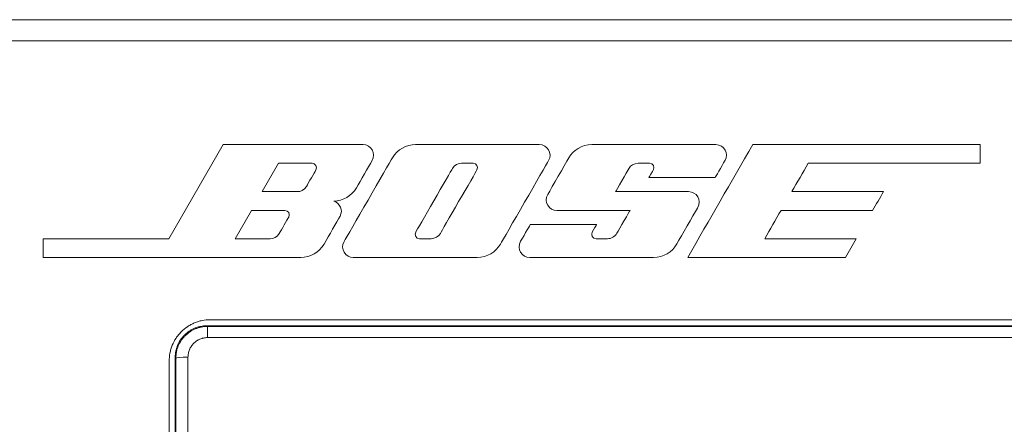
# Model space of a CAD drawing. Header units: millimetres. Extents: x 0 to 2122, y 0 to 1639.
# Tile 9 of 85: x 332 to 373, y 854 to 871. Entities that reach past the tile are written whole.
import ezdxf

# ---------------------------------------------------------------- set-up
doc = ezdxf.new("R2010")
doc.units = ezdxf.units.MM
doc.layers.add('1', color=7, linetype='Continuous', true_color=0xffffff)
doc.layers.add('3', color=7, linetype='Continuous', true_color=0xffffff)

msp = doc.modelspace()

# ---------------------------------------------------------------- linework, layer by layer
at = {"layer": '1', "color": 7, "linetype": 'Continuous', "lineweight": 13}
for p, q in [((746.59, 871.022), (327.59, 871.022)), ((746.59, 870.153), (327.59, 870.153)), ((482.99, 858.672), (339.89, 858.672)), ((339.738, 858.422), (483.142, 858.422)), ((339.765, 858.395), (483.115, 858.395)), ((339.765, 858.395), (339.765, 857.937)), ((483.115, 857.937), (339.765, 857.937)), ((338.19, 856.972), (338.19, 841.372))]:
    msp.add_line(p, q, dxfattribs=at)
msp.add_ellipse((338.966, 857.095), major_axis=(-0.5, 0), ratio=0.075105, start_param=4.71239, end_param=6.265683, dxfattribs=at)
for points, knots in [([(338.19, 856.972), (338.19, 857.084), (338.201, 857.195), (338.233, 857.357), (338.247, 857.411), (338.271, 857.491), (338.28, 857.518), (338.298, 857.57), (338.308, 857.596), (338.362, 857.725), (338.414, 857.822), (338.49, 857.938), (338.506, 857.961), (338.54, 858.005), (338.557, 858.028), (338.61, 858.093), (338.647, 858.134), (338.765, 858.252), (338.85, 858.322), (338.966, 858.4), (338.99, 858.415), (339.038, 858.444), (339.062, 858.457), (339.136, 858.497), (339.236, 858.544), (339.34, 858.582), (339.42, 858.606), (339.447, 858.614), (339.501, 858.628), (339.529, 858.634), (339.666, 858.661), (339.777, 858.672), (339.89, 858.672)], [0, 0, 0, 0, 0.125, 0.125, 0.1875, 0.1875, 0.21875, 0.21875, 0.25, 0.25, 0.375, 0.375, 0.40625, 0.40625, 0.4375, 0.4375, 0.5, 0.5, 0.625, 0.625, 0.65625, 0.65625, 0.6875, 0.6875, 0.75, 0.8125, 0.8125, 0.84375, 0.84375, 0.875, 0.875, 1, 1, 1, 1]), ([(338.44, 857.122), (338.44, 857.208), (338.448, 857.292), (338.473, 857.417), (338.483, 857.458), (338.502, 857.519), (338.508, 857.539), (338.523, 857.579), (338.53, 857.599), (338.571, 857.698), (338.61, 857.772), (338.669, 857.86), (338.681, 857.878), (338.706, 857.912), (338.72, 857.929), (338.76, 857.979), (338.789, 858.01), (338.878, 858.1), (338.944, 858.154), (339.032, 858.214), (339.05, 858.225), (339.087, 858.247), (339.105, 858.258), (339.162, 858.288), (339.238, 858.325), (339.318, 858.353), (339.379, 858.372), (339.399, 858.378), (339.441, 858.388), (339.462, 858.393), (339.567, 858.414), (339.652, 858.422), (339.738, 858.422)], [0, 0, 0, 0, 0.125, 0.125, 0.1875, 0.1875, 0.21875, 0.21875, 0.25, 0.25, 0.375, 0.375, 0.40625, 0.40625, 0.4375, 0.4375, 0.5, 0.5, 0.625, 0.625, 0.65625, 0.65625, 0.6875, 0.6875, 0.75, 0.8125, 0.8125, 0.84375, 0.84375, 0.875, 0.875, 1, 1, 1, 1]), ([(338.466, 857.096), (338.466, 857.182), (338.475, 857.266), (338.5, 857.39), (338.51, 857.432), (338.528, 857.493), (338.535, 857.513), (338.549, 857.553), (338.557, 857.573), (338.598, 857.671), (338.638, 857.746), (338.696, 857.834), (338.709, 857.852), (338.734, 857.886), (338.747, 857.903), (338.788, 857.952), (338.816, 857.984), (338.906, 858.074), (338.971, 858.128), (339.06, 858.187), (339.078, 858.199), (339.115, 858.221), (339.133, 858.231), (339.189, 858.261), (339.266, 858.298), (339.346, 858.326), (339.407, 858.345), (339.427, 858.351), (339.468, 858.361), (339.489, 858.366), (339.594, 858.387), (339.679, 858.395), (339.765, 858.395)], [0, 0, 0, 0, 0.125, 0.125, 0.1875, 0.1875, 0.21875, 0.21875, 0.25, 0.25, 0.375, 0.375, 0.40625, 0.40625, 0.4375, 0.4375, 0.5, 0.5, 0.625, 0.625, 0.65625, 0.65625, 0.6875, 0.6875, 0.75, 0.8125, 0.8125, 0.84375, 0.84375, 0.875, 0.875, 1, 1, 1, 1]), ([(339.738, 858.422), (339.744, 858.417), (339.749, 858.411), (339.758, 858.402), (339.762, 858.399), (339.765, 858.395)], [0, 0, 0, 0, 0.630029, 0.630029, 1, 1, 1, 1]), ([(339.765, 857.937), (339.712, 857.937), (339.66, 857.932), (339.595, 857.918), (339.582, 857.916), (339.556, 857.909), (339.518, 857.898), (339.457, 857.876), (339.41, 857.853), (339.375, 857.835), (339.364, 857.828), (339.341, 857.814), (339.33, 857.807), (339.275, 857.77), (339.235, 857.737), (339.18, 857.681), (339.163, 857.662), (339.129, 857.621), (339.114, 857.599), (339.071, 857.534), (339.046, 857.488), (339.017, 857.415), (339.008, 857.39), (338.993, 857.34), (338.986, 857.314), (338.971, 857.238), (338.966, 857.186), (338.966, 857.133)], [0, 0, 0, 0, 0.125, 0.125, 0.15625, 0.15625, 0.1875, 0.25, 0.3125, 0.3125, 0.34375, 0.34375, 0.375, 0.375, 0.5, 0.5, 0.5625, 0.5625, 0.625, 0.625, 0.75, 0.75, 0.8125, 0.8125, 0.875, 0.875, 1, 1, 1, 1]), ([(338.466, 857.096), (338.463, 857.099), (338.46, 857.102), (338.457, 857.106), (338.456, 857.106), (338.45, 857.112), (338.445, 857.117), (338.44, 857.122)], [0, 0, 0, 0, 0.337215, 0.337215, 0.422864, 0.422864, 1, 1, 1, 1]), ([(338.44, 857.122), (338.44, 855.8), (338.44, 854.476), (338.44, 852.488), (338.44, 851.825), (338.44, 850.498), (338.44, 849.171), (338.44, 847.513), (338.44, 846.519), (338.44, 845.856), (338.44, 845.524), (338.44, 843.868), (338.44, 842.544), (338.44, 841.222)], [0, 0, 0, 0, 0.25, 0.25, 0.375, 0.375, 0.5, 0.625, 0.6875, 0.6875, 0.75, 0.75, 1, 1, 1, 1]), ([(338.466, 841.249), (338.466, 842.567), (338.466, 845.205), (338.466, 847.848), (338.466, 849.5), (338.466, 849.831), (338.466, 850.492), (338.466, 851.484), (338.466, 852.475), (338.466, 854.457), (338.466, 855.777), (338.466, 857.096)], [0, 0, 0, 0, 0.25, 0.5, 0.5, 0.5625, 0.5625, 0.625, 0.75, 0.75, 1, 1, 1, 1]), ([(338.966, 857.133), (338.966, 855.807), (338.966, 854.481), (338.966, 852.489), (338.966, 851.493), (338.966, 850.497), (338.966, 849.832), (338.966, 849.5), (338.966, 847.839), (338.966, 845.183), (338.966, 842.532), (338.966, 841.207)], [0, 0, 0, 0, 0.25, 0.25, 0.375, 0.4375, 0.4375, 0.5, 0.5, 0.75, 1, 1, 1, 1])]:
    msp.add_open_spline(points, degree=3, knots=knots, dxfattribs=at)
at = {"layer": '3', "color": 7, "linetype": 'Continuous', "lineweight": 13}
for points in [[(340.416, 865.882), (340.416, 865.882), (338.179, 862.008), (338.179, 862.008)], [(346.178, 865.882), (345.84, 865.882), (340.416, 865.882), (340.416, 865.882)], [(346.553, 865.224), (346.722, 865.514), (346.515, 865.882), (346.178, 865.882)], [(353.827, 865.226), (353.998, 865.523), (353.779, 865.882), (353.441, 865.882)], [(362.239, 865.882), (361.346, 864.334), (360.452, 862.785), (359.558, 861.236)], [(371.603, 865.882), (368.482, 865.882), (365.361, 865.882), (362.239, 865.882)], [(371.603, 865.112), (371.603, 865.368), (371.603, 865.625), (371.603, 865.882)], [(342.025, 863.946), (342.025, 863.946), (342.697, 865.111), (342.697, 865.111)], [(360.69, 864.529), (360.69, 864.529), (360.949, 864.974), (361.1, 865.237)], [(363.85, 863.945), (364.074, 864.334), (364.299, 864.723), (364.523, 865.112)], [(364.523, 865.112), (366.883, 865.112), (369.243, 865.112), (371.603, 865.112)], [(344.236, 864.838), (344.168, 864.717), (343.937, 864.32), (343.846, 864.162)], [(348.349, 862.277), (348.407, 862.379), (349.778, 864.752), (349.862, 864.897)], [(356.584, 863.945), (356.584, 863.945), (357.077, 864.799), (357.141, 864.91)], [(358.152, 864.857), (358.103, 864.769), (357.962, 864.529), (357.962, 864.529)], [(357.962, 864.529), (357.962, 864.529), (360.69, 864.529), (360.69, 864.529)], [(367.622, 863.945), (366.365, 863.945), (365.107, 863.945), (363.85, 863.945)], [(367.176, 863.172), (367.325, 863.43), (367.474, 863.688), (367.622, 863.945)], [(340.907, 862.008), (340.907, 862.008), (341.58, 863.172), (341.58, 863.172)], [(357.18, 863.172), (357.18, 863.172), (356.725, 862.386), (356.639, 862.236)], [(362.731, 862.008), (362.955, 862.396), (363.179, 862.784), (363.404, 863.172)], [(363.404, 863.172), (364.661, 863.172), (365.919, 863.172), (367.176, 863.172)], [(343.118, 862.899), (343.05, 862.779), (342.819, 862.381), (342.728, 862.224)], [(355.802, 862.59), (355.802, 862.59), (353.07, 862.59), (353.07, 862.59)], [(355.621, 862.278), (355.677, 862.38), (355.802, 862.59), (355.802, 862.59)], [(338.179, 862.008), (338.179, 862.008), (333.002, 862.007), (333.002, 862.007)], [(333.002, 862.007), (333.002, 862.007), (333.002, 861.236), (333.002, 861.236)], [(366.504, 862.008), (365.246, 862.008), (363.989, 862.008), (362.731, 862.008)], [(366.058, 861.236), (366.207, 861.494), (366.355, 861.751), (366.504, 862.008)], [(359.558, 861.236), (361.725, 861.236), (363.891, 861.236), (366.058, 861.236)]]:
    msp.add_open_spline(points, degree=3, dxfattribs=at)
for points, knots in [([(353.441, 865.882), (353.103, 865.882), (348.712, 865.882), (347.971, 865.882), (347.587, 865.683), (347.191, 864.998), (345.573, 862.194), (345.221, 861.586), (345.463, 861.236), (346.091, 861.236), (350.474, 861.236), (351.297, 861.236), (351.658, 861.469), (352.017, 862.09), (353.657, 864.93), (353.827, 865.226)], [0, 0, 0, 0, 0.125, 0.125, 0.25, 0.25, 0.375, 0.375, 0.5, 0.5, 0.625, 0.625, 0.75, 0.75, 0.875, 0.875, 0.875, 0.875]), ([(355.602, 865.882), (355.192, 865.882), (354.836, 865.647), (354.477, 865.023), (353.971, 864.142), (353.605, 863.517), (353.844, 863.172), (354.488, 863.172), (357.18, 863.172), (357.18, 863.172)], [0, 0, 0, 0, 0.0384615, 0.0384615, 0.0769231, 0.0769231, 0.1153846, 0.1153846, 0.1538462, 0.1538462, 0.1538462, 0.1538462]), ([(361.1, 865.237), (361.252, 865.5), (361.064, 865.882), (360.366, 865.882), (356.012, 865.882), (355.602, 865.882)], [0.92307692, 0.92307692, 0.92307692, 0.92307692, 0.96153846, 0.96153846, 1, 1, 1, 1]), ([(342.697, 865.111), (342.697, 865.111), (343.933, 865.111), (344.22, 865.111), (344.304, 864.958), (344.236, 864.838)], [0.6666667, 0.6666667, 0.6666667, 0.6666667, 0.8333333, 0.8333333, 1, 1, 1, 1]), ([(344.97, 863.559), (345.344, 863.559), (345.722, 863.782), (346.092, 864.418), (346.385, 864.932), (346.553, 865.224)], [0.7272727, 0.7272727, 0.7272727, 0.7272727, 0.8181818, 0.8181818, 0.9090909, 0.9090909, 0.9090909, 0.9090909]), ([(349.862, 864.897), (349.945, 865.043), (350.104, 865.112), (350.374, 865.112), (350.578, 865.112), (350.852, 865.112), (350.945, 864.963), (350.872, 864.837)], [0.625, 0.625, 0.625, 0.625, 0.75, 0.75, 0.875, 0.875, 1, 1, 1, 1]), ([(357.141, 864.91), (357.205, 865.02), (357.35, 865.112), (357.675, 865.112), (357.829, 865.112), (358.136, 865.112), (358.2, 864.944), (358.152, 864.857)], [0.6923077, 0.6923077, 0.6923077, 0.6923077, 0.7307692, 0.7307692, 0.7692308, 0.7692308, 0.8076923, 0.8076923, 0.8076923, 0.8076923]), ([(350.872, 864.837), (350.798, 864.711), (349.442, 862.36), (349.291, 862.096), (349.144, 862.008), (348.829, 862.008), (348.664, 862.008), (348.36, 862.008), (348.29, 862.176), (348.349, 862.277)], [0, 0, 0, 0, 0.125, 0.125, 0.25, 0.25, 0.375, 0.375, 0.5, 0.5, 0.5, 0.5]), ([(343.846, 864.162), (343.755, 864.005), (343.601, 863.946), (343.34, 863.946), (342.025, 863.946), (342.025, 863.946)], [0.1666667, 0.1666667, 0.1666667, 0.1666667, 0.3333333, 0.3333333, 0.5, 0.5, 0.5, 0.5]), ([(353.07, 862.59), (353.07, 862.59), (352.859, 862.224), (352.489, 861.584), (352.736, 861.236), (353.361, 861.236), (357.747, 861.236), (358.559, 861.236), (358.92, 861.458), (359.309, 862.135), (359.766, 862.932), (360.161, 863.61), (359.911, 863.945), (359.283, 863.945), (356.584, 863.945), (356.584, 863.945)], [0.3846154, 0.3846154, 0.3846154, 0.3846154, 0.4230769, 0.4230769, 0.4615385, 0.4615385, 0.5, 0.5, 0.5384615, 0.5384615, 0.5769231, 0.5769231, 0.6153846, 0.6153846, 0.6538462, 0.6538462, 0.6538462, 0.6538462]), ([(344.572, 861.788), (344.776, 862.14), (345.095, 862.697), (345.37, 863.175), (345.224, 863.48), (344.97, 863.559)], [0.5454545, 0.5454545, 0.5454545, 0.5454545, 0.6363636, 0.6363636, 0.7272727, 0.7272727, 0.7272727, 0.7272727]), ([(341.58, 863.172), (341.58, 863.172), (342.815, 863.172), (343.103, 863.172), (343.186, 863.019), (343.118, 862.899)], [0.6666667, 0.6666667, 0.6666667, 0.6666667, 0.8333333, 0.8333333, 1, 1, 1, 1]), ([(342.728, 862.224), (342.637, 862.067), (342.484, 862.007), (342.222, 862.007), (340.907, 862.008), (340.907, 862.008)], [0.1666667, 0.1666667, 0.1666667, 0.1666667, 0.3333333, 0.3333333, 0.5, 0.5, 0.5, 0.5]), ([(356.639, 862.236), (356.552, 862.086), (356.41, 862.008), (356.099, 862.008), (355.941, 862.008), (355.631, 862.008), (355.566, 862.177), (355.621, 862.278)], [0.1923077, 0.1923077, 0.1923077, 0.1923077, 0.2307692, 0.2307692, 0.2692308, 0.2692308, 0.3076923, 0.3076923, 0.3076923, 0.3076923]), ([(333.002, 861.236), (333.002, 861.236), (343.229, 861.236), (344.002, 861.236), (344.368, 861.437), (344.572, 861.788)], [0.3636364, 0.3636364, 0.3636364, 0.3636364, 0.4545455, 0.4545455, 0.5454545, 0.5454545, 0.5454545, 0.5454545])]:
    msp.add_open_spline(points, degree=3, knots=knots, dxfattribs=at)

doc.saveas('drawing.dxf')
